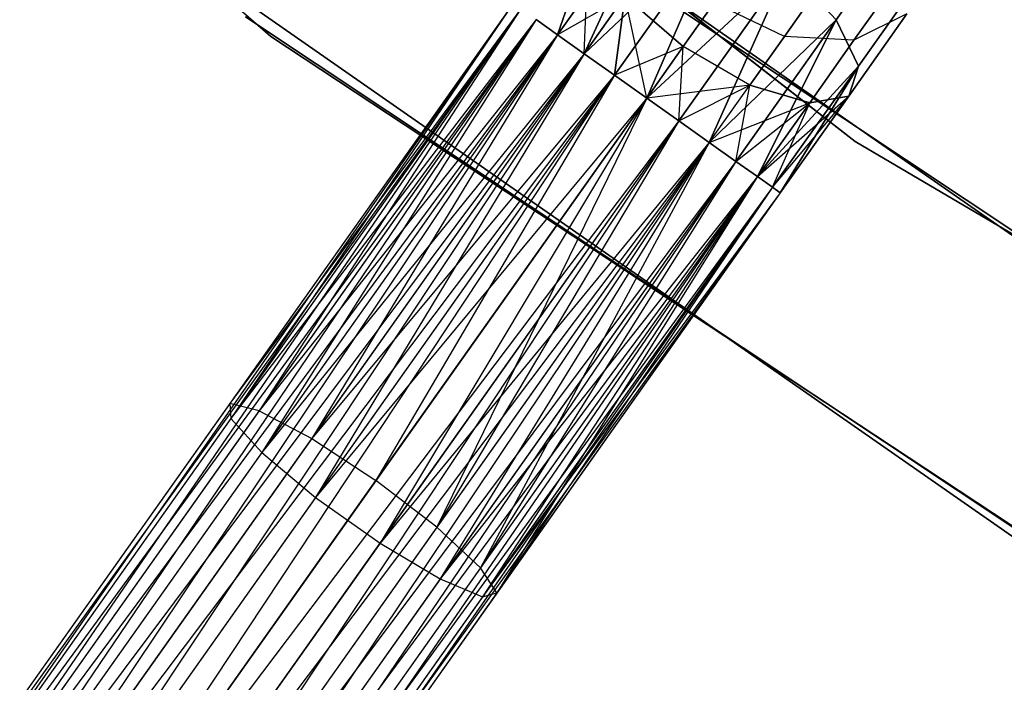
# Model space of a CAD drawing. Extents: x -91 to 91, y -91 to 262.
# Tile 26 of 256: x -39.9 to -33.93, y -54.51 to -50.49. Entities that reach past the tile are written whole.
import ezdxf

# ---------------------------------------------------------------- set-up
doc = ezdxf.new("R2010")
doc.units = 0
doc.header["$LTSCALE"] = 25.4
doc.layers.get('0').update_dxf_attribs({"linetype": 'CONTINUOUS'})

# ---------------------------------------------------------------- blocks, each defined once
blk = doc.blocks.new('ETE0_STL_1')
at = {"color": 0}
for p, q in [((-44.6537, -45.1475, 158.5), (-38.3787, -50.5898, 158.5)), ((-38.3787, -50.5898, 159.5), (-44.6537, -45.1475, 159.5)), ((-44.6537, -45.1475, 158.5), (-38.3787, -50.5898, 158.5)), ((-38.3787, -50.5898, 159.5), (-44.6537, -45.1475, 159.5)), ((-41.2237, -46.243, 327.5076), (-34.8351, -51.2281, 327.5076)), ((-34.8351, -51.2281, 328.5076), (-41.2237, -46.243, 328.5076)), ((-41.2237, -46.243, 327.5076), (-34.8351, -51.2281, 327.5076)), ((-34.8351, -51.2281, 328.5076), (-41.2237, -46.243, 328.5076)), ((-32.0407, -53.0791, 330.5076), (-38.6948, -48.4429, 330.5076)), ((-38.6948, -48.4429, 321.0076), (-32.0407, -53.0791, 321.0076)), ((-38.6948, -48.4429, 321.0076), (-32.0407, -53.0791, 321.0076)), ((-32.0407, -53.0791, 330.5076), (-38.6948, -48.4429, 330.5076)), ((-37.6225, -49.2803, 159.5), (-30.8683, -53.7694, 159.5)), ((-30.8683, -53.7694, 169), (-37.6225, -49.2803, 169)), ((-30.8683, -53.7694, 169), (-37.6225, -49.2803, 169)), ((-37.6225, -49.2803, 159.5), (-30.8683, -53.7694, 159.5)), ((-39.631, -49.6149, 330.5076), (-32.8159, -54.3633, 330.5076)), ((-32.8159, -54.3633, 321.0076), (-39.631, -49.6149, 321.0076)), ((-39.631, -49.6149, 330.5076), (-32.8159, -54.3633, 330.5076)), ((-32.8159, -54.3633, 321.0076), (-39.631, -49.6149, 321.0076)), ((-36.032, -49.7227, 319.4683), (-36.6402, -50.5809, 319.2591)), ((-36.032, -49.7227, 319.4683), (-36.6402, -50.5809, 319.2591)), ((-36.6402, -50.5809, 170.7561), (-36.032, -49.7227, 170.5469)), ((-36.6402, -50.5809, 170.7561), (-36.032, -49.7227, 170.5469)), ((-36.032, -49.7227, 319.4683), (-36.4783, -50.6956, 319.1222)), ((-36.032, -49.7227, 319.4683), (-36.4783, -50.6956, 319.1222)), ((-36.4783, -50.6956, 170.8931), (-36.032, -49.7227, 170.5469)), ((-36.4783, -50.6956, 170.8931), (-36.032, -49.7227, 170.5469)), ((-34.4343, -49.7621, 320.0641), (-34.9499, -50.4896, 319.4683)), ((-34.4343, -49.7621, 320.0641), (-34.9499, -50.4896, 319.4683)), ((-34.9499, -50.4896, 170.5469), (-34.4343, -49.7621, 169.9511)), ((-34.9499, -50.4896, 170.5469), (-34.4343, -49.7621, 169.9511)), ((-35.637, -49.8983, 319.2628), (-36.4783, -50.6956, 319.1222)), ((-35.637, -49.8983, 319.2628), (-36.4783, -50.6956, 319.1222)), ((-36.4783, -50.6956, 170.8931), (-35.637, -49.8983, 170.7524)), ((-36.4783, -50.6956, 170.8931), (-35.637, -49.8983, 170.7524)), ((-35.637, -49.8983, 319.2628), (-36.2944, -50.8259, 319.0367)), ((-35.637, -49.8983, 319.2628), (-36.2944, -50.8259, 319.0367)), ((-36.2944, -50.8259, 170.9785), (-35.637, -49.8983, 170.7524)), ((-36.2944, -50.8259, 170.9785), (-35.637, -49.8983, 170.7524)), ((-35.637, -49.8983, 319.2628), (-36.0991, -50.9643, 319.0076)), ((-35.637, -49.8983, 319.2628), (-36.0991, -50.9643, 319.0076)), ((-36.0991, -50.9643, 171.0076), (-35.637, -49.8983, 170.7524)), ((-36.0991, -50.9643, 171.0076), (-35.637, -49.8983, 170.7524)), ((-36.4537, -50.0414, 320.6847), (-36.6402, -50.5809, 320.7561)), ((-36.4537, -50.0414, 320.6847), (-36.6402, -50.5809, 320.7561)), ((-36.6402, -50.5809, 169.2591), (-36.4537, -50.0414, 169.3306)), ((-36.6402, -50.5809, 169.2591), (-36.4537, -50.0414, 169.3306)), ((-36.4783, -50.6956, 169.1222), (-36.4537, -50.0414, 169.3306)), ((-36.4783, -50.6956, 169.1222), (-36.4537, -50.0414, 169.3306)), ((-34.3736, -50.1465, 320.3427), (-34.8152, -50.7698, 319.8322)), ((-34.3736, -50.1465, 320.3427), (-34.8152, -50.7698, 319.8322)), ((-34.8152, -50.7698, 170.183), (-34.3736, -50.1465, 169.6726)), ((-34.8152, -50.7698, 170.183), (-34.3736, -50.1465, 169.6726)), ((-35.2465, -50.1751, 319.2628), (-36.0991, -50.9643, 319.0076)), ((-35.2465, -50.1751, 319.2628), (-36.0991, -50.9643, 319.0076)), ((-36.0991, -50.9643, 171.0076), (-35.2465, -50.1751, 170.7524)), ((-36.0991, -50.9643, 171.0076), (-35.2465, -50.1751, 170.7524)), ((-35.2465, -50.1751, 319.2628), (-35.9039, -51.1027, 319.0367)), ((-35.2465, -50.1751, 319.2628), (-35.9039, -51.1027, 319.0367)), ((-35.9039, -51.1027, 170.9785), (-35.2465, -50.1751, 170.7524)), ((-35.9039, -51.1027, 170.9785), (-35.2465, -50.1751, 170.7524)), ((-35.2465, -50.1751, 319.2628), (-35.72, -51.233, 319.1222)), ((-35.2465, -50.1751, 319.2628), (-35.72, -51.233, 319.1222)), ((-35.72, -51.233, 170.8931), (-35.2465, -50.1751, 170.7524)), ((-35.72, -51.233, 170.8931), (-35.2465, -50.1751, 170.7524)), ((-35.2465, -50.1751, 319.2628), (-34.9499, -50.4896, 319.4683)), ((-35.2465, -50.1751, 319.2628), (-34.9499, -50.4896, 319.4683)), ((-34.9499, -50.4896, 170.5469), (-35.2465, -50.1751, 170.7524)), ((-34.9499, -50.4896, 170.5469), (-35.2465, -50.1751, 170.7524)), ((-36.2317, -50.3476, 320.9779), (-36.6402, -50.5809, 320.7561)), ((-36.2317, -50.3476, 320.9779), (-36.6402, -50.5809, 320.7561)), ((-36.2317, -50.3476, 320.9779), (-36.4783, -50.6956, 320.8931)), ((-36.2317, -50.3476, 320.9779), (-36.4783, -50.6956, 320.8931)), ((-36.4783, -50.6956, 169.1222), (-36.2317, -50.3476, 169.0373)), ((-36.4783, -50.6956, 169.1222), (-36.2317, -50.3476, 169.0373)), ((-36.2317, -50.3476, 320.9779), (-36.2944, -50.8259, 320.9785)), ((-36.2317, -50.3476, 320.9779), (-36.2944, -50.8259, 320.9785)), ((-36.2944, -50.8259, 169.0367), (-36.2317, -50.3476, 169.0373)), ((-36.2944, -50.8259, 169.0367), (-36.2317, -50.3476, 169.0373)), ((-35.8778, -50.6521, 321.0837), (-36.2317, -50.3476, 320.9779)), ((-35.8778, -50.6521, 321.0837), (-36.2317, -50.3476, 320.9779)), ((-36.2317, -50.3476, 169.0373), (-35.8778, -50.6521, 168.9315)), ((-36.0991, -50.9643, 169.0076), (-36.2317, -50.3476, 169.0373)), ((-36.0991, -50.9643, 169.0076), (-36.2317, -50.3476, 169.0373)), ((-36.2317, -50.3476, 169.0373), (-35.8778, -50.6521, 168.9315)), ((-36.9091, -50.3903, 170.1281), (-41.3566, -56.6661, 170.1281)), ((-36.9091, -50.3903, 170.1281), (-41.3566, -56.6661, 170.1281)), ((-36.9091, -50.3903, 169.8871), (-41.3566, -56.6661, 170.1281)), ((-36.9091, -50.3903, 169.8871), (-41.3566, -56.6661, 170.1281)), ((-36.9091, -50.3903, 169.8871), (-41.3096, -56.6994, 169.653)), ((-36.9091, -50.3903, 169.8871), (-41.3096, -56.6994, 169.653)), ((-36.9091, -50.3903, 319.8871), (-38.6279, -52.8157, 319.6635)), ((-36.9091, -50.3903, 320.1281), (-38.6279, -52.8157, 319.6635)), ((-36.9091, -50.3903, 320.1281), (-38.6279, -52.8157, 319.6635)), ((-36.9091, -50.3903, 319.8871), (-38.6279, -52.8157, 319.6635)), ((-36.9091, -50.3903, 320.1281), (-38.6219, -52.907, 320.1334)), ((-36.9091, -50.3903, 320.1281), (-38.6219, -52.907, 320.1334)), ((-35.8778, -50.6521, 321.0837), (-35.6903, -50.3874, 321.3005)), ((-35.8778, -50.6521, 321.0837), (-35.6903, -50.3874, 321.3005)), ((-35.6903, -50.3874, 168.7147), (-35.8778, -50.6521, 168.9315)), ((-35.6903, -50.3874, 168.7147), (-35.8778, -50.6521, 168.9315)), ((-35.2643, -50.59, 321.2195), (-35.6903, -50.3874, 321.3005)), ((-35.2643, -50.59, 321.2195), (-35.6903, -50.3874, 321.3005)), ((-35.2643, -50.59, 168.7957), (-35.6903, -50.3874, 168.7147)), ((-35.2643, -50.59, 168.7957), (-35.6903, -50.3874, 168.7147)), ((-35.1246, -50.3929, 321.5811), (-35.2643, -50.59, 321.2195)), ((-35.1246, -50.3929, 321.5811), (-35.2643, -50.59, 321.2195)), ((-35.2643, -50.59, 168.7957), (-35.1246, -50.3929, 168.4341)), ((-35.2643, -50.59, 168.7957), (-35.1246, -50.3929, 168.4341)), ((-34.6627, -50.3608, 321.4596), (-34.8422, -50.614, 320.9951)), ((-34.6627, -50.3608, 321.4596), (-34.8422, -50.614, 320.9951)), ((-34.8422, -50.614, 169.0201), (-34.6627, -50.3608, 168.5556)), ((-34.8422, -50.614, 169.0201), (-34.6627, -50.3608, 168.5556)), ((-36.862, -50.4237, 170.3622), (-41.3566, -56.6661, 170.1281)), ((-36.862, -50.4237, 170.3622), (-41.3566, -56.6661, 170.1281)), ((-36.862, -50.4237, 169.653), (-41.3096, -56.6994, 169.653)), ((-36.862, -50.4237, 169.653), (-41.3096, -56.6994, 169.653)), ((-36.862, -50.4237, 170.3622), (-41.2182, -56.7642, 170.5757)), ((-36.862, -50.4237, 170.3622), (-41.2182, -56.7642, 170.5757)), ((-36.862, -50.4237, 319.653), (-38.6279, -52.8157, 319.6635)), ((-36.862, -50.4237, 319.653), (-38.6279, -52.8157, 319.6635)), ((-36.862, -50.4237, 320.3622), (-38.6219, -52.907, 320.1334)), ((-36.862, -50.4237, 320.3622), (-38.6219, -52.907, 320.1334)), ((-36.862, -50.4237, 319.653), (-38.4507, -52.8592, 319.2211)), ((-36.862, -50.4237, 319.653), (-38.4507, -52.8592, 319.2211)), ((-34.5207, -50.454, 320.6786), (-34.8733, -50.9515, 320.2712)), ((-34.5207, -50.454, 320.6786), (-34.8733, -50.9515, 320.2712)), ((-34.8733, -50.9515, 169.744), (-34.5207, -50.454, 169.3366)), ((-34.8733, -50.9515, 169.744), (-34.5207, -50.454, 169.3366)), ((-34.5207, -50.454, 320.6786), (-34.8422, -50.614, 320.9951)), ((-34.5207, -50.454, 320.6786), (-34.8422, -50.614, 320.9951)), ((-34.5207, -50.454, 169.3366), (-34.8422, -50.614, 169.0201)), ((-34.5207, -50.454, 169.3366), (-34.8422, -50.614, 169.0201)), ((-36.7706, -50.4884, 169.4395), (-41.3096, -56.6994, 169.653)), ((-36.7706, -50.4884, 169.4395), (-41.3096, -56.6994, 169.653)), ((-36.7706, -50.4884, 170.5757), (-41.2182, -56.7642, 170.5757)), ((-36.7706, -50.4884, 170.5757), (-41.2182, -56.7642, 170.5757)), ((-36.7706, -50.4884, 169.4395), (-41.0877, -56.8566, 169.2591)), ((-36.7706, -50.4884, 169.4395), (-41.0877, -56.8566, 169.2591)), ((-36.7706, -50.4884, 320.5757), (-38.6219, -52.907, 320.1334)), ((-36.7706, -50.4884, 320.5757), (-38.6219, -52.907, 320.1334)), ((-31.6151, -55.0703, 159.5), (-38.5328, -50.4725, 159.5)), ((-38.5328, -50.4725, 169), (-31.6151, -55.0703, 169)), ((-31.6151, -55.0703, 159.5), (-38.5328, -50.4725, 159.5)), ((-38.5328, -50.4725, 169), (-31.6151, -55.0703, 169)), ((-36.7706, -50.4884, 319.4395), (-38.4507, -52.8592, 319.2211)), ((-36.7706, -50.4884, 319.4395), (-38.4507, -52.8592, 319.2211)), ((-36.7706, -50.4884, 320.5757), (-38.4341, -53.1123, 320.5228)), ((-36.7706, -50.4884, 320.5757), (-38.4341, -53.1123, 320.5228)), ((-36.7706, -50.4884, 320.5757), (-36.6402, -50.5809, 320.7561)), ((-36.6402, -50.5809, 319.2591), (-36.7706, -50.4884, 319.4395)), ((-36.7706, -50.4884, 320.5757), (-36.6402, -50.5809, 320.7561)), ((-36.6402, -50.5809, 319.2591), (-36.7706, -50.4884, 319.4395)), ((-36.6402, -50.5809, 170.7561), (-36.7706, -50.4884, 170.5757)), ((-36.7706, -50.4884, 169.4395), (-36.6402, -50.5809, 169.2591)), ((-36.7706, -50.4884, 169.4395), (-36.6402, -50.5809, 169.2591)), ((-36.6402, -50.5809, 170.7561), (-36.7706, -50.4884, 170.5757)), ((-34.9499, -50.4896, 319.4683), (-35.72, -51.233, 319.1222)), ((-34.9499, -50.4896, 319.4683), (-35.72, -51.233, 319.1222)), ((-35.72, -51.233, 170.8931), (-34.9499, -50.4896, 170.5469)), ((-35.72, -51.233, 170.8931), (-34.9499, -50.4896, 170.5469)), ((-34.9499, -50.4896, 319.4683), (-35.5581, -51.3477, 319.2591)), ((-34.9499, -50.4896, 319.4683), (-35.5581, -51.3477, 319.2591)), ((-35.5581, -51.3477, 170.7561), (-34.9499, -50.4896, 170.5469)), ((-35.5581, -51.3477, 170.7561), (-34.9499, -50.4896, 170.5469)), ((-34.9499, -50.4896, 319.4683), (-35.4277, -51.4402, 319.4395)), ((-34.9499, -50.4896, 319.4683), (-35.4277, -51.4402, 319.4395)), ((-35.4277, -51.4402, 170.5757), (-34.9499, -50.4896, 170.5469)), ((-35.4277, -51.4402, 170.5757), (-34.9499, -50.4896, 170.5469)), ((-34.9499, -50.4896, 319.4683), (-34.8152, -50.7698, 319.8322)), ((-34.9499, -50.4896, 319.4683), (-34.8152, -50.7698, 319.8322)), ((-34.8152, -50.7698, 170.183), (-34.9499, -50.4896, 170.5469)), ((-34.8152, -50.7698, 170.183), (-34.9499, -50.4896, 170.5469)), ((-36.6402, -50.5809, 170.7561), (-41.2182, -56.7642, 170.5757)), ((-36.6402, -50.5809, 170.7561), (-41.2182, -56.7642, 170.5757)), ((-36.6402, -50.5809, 169.2591), (-41.0877, -56.8566, 169.2591)), ((-36.6402, -50.5809, 169.2591), (-41.0877, -56.8566, 169.2591)), ((-36.6402, -50.5809, 170.7561), (-40.9259, -56.9713, 170.8931)), ((-36.6402, -50.5809, 170.7561), (-40.9259, -56.9713, 170.8931)), ((-36.6402, -50.5809, 319.2591), (-38.4507, -52.8592, 319.2211)), ((-36.6402, -50.5809, 319.2591), (-38.4507, -52.8592, 319.2211)), ((-36.6402, -50.5809, 320.7561), (-38.4341, -53.1123, 320.5228)), ((-36.6402, -50.5809, 320.7561), (-38.4341, -53.1123, 320.5228)), ((-36.6402, -50.5809, 319.2591), (-38.131, -53.0276, 318.9072)), ((-36.6402, -50.5809, 319.2591), (-38.131, -53.0276, 318.9072)), ((-36.6402, -50.5809, 320.7561), (-36.4783, -50.6956, 320.8931)), ((-36.4783, -50.6956, 319.1222), (-36.6402, -50.5809, 319.2591)), ((-36.6402, -50.5809, 320.7561), (-36.4783, -50.6956, 320.8931)), ((-36.4783, -50.6956, 319.1222), (-36.6402, -50.5809, 319.2591)), ((-36.4783, -50.6956, 170.8931), (-36.6402, -50.5809, 170.7561)), ((-36.6402, -50.5809, 169.2591), (-36.4783, -50.6956, 169.1222)), ((-36.6402, -50.5809, 169.2591), (-36.4783, -50.6956, 169.1222)), ((-36.4783, -50.6956, 170.8931), (-36.6402, -50.5809, 170.7561)), ((-38.3787, -50.5898, 158.5), (-38.3787, -50.5898, 159.5)), ((-38.3787, -50.5898, 158.5), (-31.4471, -55.1664, 158.5)), ((-31.4471, -55.1664, 159.5), (-38.3787, -50.5898, 159.5)), ((-38.3787, -50.5898, 158.5), (-38.3787, -50.5898, 159.5)), ((-38.3787, -50.5898, 158.5), (-31.4471, -55.1664, 158.5)), ((-31.4471, -55.1664, 159.5), (-38.3787, -50.5898, 159.5)), ((-35.2643, -50.59, 321.2195), (-35.4733, -50.885, 320.9779)), ((-35.2643, -50.59, 321.2195), (-35.4733, -50.885, 320.9779)), ((-35.4733, -50.885, 169.0373), (-35.2643, -50.59, 168.7957)), ((-35.4733, -50.885, 169.0373), (-35.2643, -50.59, 168.7957)), ((-34.8422, -50.614, 320.9951), (-35.2643, -50.59, 321.2195)), ((-34.8422, -50.614, 320.9951), (-35.2643, -50.59, 321.2195)), ((-34.8422, -50.614, 169.0201), (-35.2643, -50.59, 168.7957)), ((-34.8422, -50.614, 169.0201), (-35.2643, -50.59, 168.7957)), ((-34.8422, -50.614, 320.9951), (-35.1108, -50.9931, 320.6847)), ((-34.8422, -50.614, 320.9951), (-35.1108, -50.9931, 320.6847)), ((-35.1108, -50.9931, 169.3306), (-34.8422, -50.614, 169.0201)), ((-35.1108, -50.9931, 169.3306), (-34.8422, -50.614, 169.0201)), ((-36.4783, -50.6956, 169.1222), (-41.0877, -56.8566, 169.2591)), ((-36.4783, -50.6956, 169.1222), (-41.0877, -56.8566, 169.2591)), ((-36.4783, -50.6956, 170.8931), (-40.9259, -56.9713, 170.8931)), ((-36.4783, -50.6956, 170.8931), (-40.9259, -56.9713, 170.8931)), ((-36.4783, -50.6956, 169.1222), (-40.742, -57.1017, 169.0367)), ((-36.4783, -50.6956, 169.1222), (-40.742, -57.1017, 169.0367)), ((-36.4783, -50.6956, 320.8931), (-38.4341, -53.1123, 320.5228)), ((-36.4783, -50.6956, 320.8931), (-38.4341, -53.1123, 320.5228)), ((-36.4783, -50.6956, 319.1222), (-38.131, -53.0276, 318.9072)), ((-36.4783, -50.6956, 319.1222), (-38.131, -53.0276, 318.9072)), ((-36.4783, -50.6956, 320.8931), (-38.1076, -53.3845, 320.7428)), ((-36.4783, -50.6956, 320.8931), (-38.1076, -53.3845, 320.7428)), ((-36.4783, -50.6956, 320.8931), (-36.2944, -50.8259, 320.9785)), ((-36.2944, -50.8259, 319.0367), (-36.4783, -50.6956, 319.1222)), ((-36.4783, -50.6956, 320.8931), (-36.2944, -50.8259, 320.9785)), ((-36.2944, -50.8259, 319.0367), (-36.4783, -50.6956, 319.1222)), ((-36.2944, -50.8259, 170.9785), (-36.4783, -50.6956, 170.8931)), ((-36.4783, -50.6956, 169.1222), (-36.2944, -50.8259, 169.0367)), ((-36.4783, -50.6956, 169.1222), (-36.2944, -50.8259, 169.0367)), ((-36.2944, -50.8259, 170.9785), (-36.4783, -50.6956, 170.8931)), ((-35.8778, -50.6521, 321.0837), (-36.2944, -50.8259, 320.9785)), ((-35.8778, -50.6521, 321.0837), (-36.2944, -50.8259, 320.9785)), ((-36.0991, -50.9643, 321.0076), (-35.8778, -50.6521, 321.0837)), ((-36.0991, -50.9643, 321.0076), (-35.8778, -50.6521, 321.0837)), ((-35.8778, -50.6521, 168.9315), (-36.0991, -50.9643, 169.0076)), ((-35.8778, -50.6521, 168.9315), (-36.0991, -50.9643, 169.0076)), ((-35.9039, -51.1027, 169.0367), (-35.8778, -50.6521, 168.9315)), ((-35.9039, -51.1027, 169.0367), (-35.8778, -50.6521, 168.9315)), ((-35.4733, -50.885, 320.9779), (-35.8778, -50.6521, 321.0837)), ((-35.4733, -50.885, 320.9779), (-35.8778, -50.6521, 321.0837)), ((-35.4733, -50.885, 169.0373), (-35.8778, -50.6521, 168.9315)), ((-35.4733, -50.885, 169.0373), (-35.8778, -50.6521, 168.9315)), ((-36.2944, -50.8259, 170.9785), (-40.9259, -56.9713, 170.8931)), ((-36.2944, -50.8259, 170.9785), (-40.9259, -56.9713, 170.8931)), ((-36.2944, -50.8259, 169.0367), (-40.742, -57.1017, 169.0367)), ((-36.2944, -50.8259, 169.0367), (-40.742, -57.1017, 169.0367)), ((-40.5467, -57.2401, 171.0076), (-36.2944, -50.8259, 170.9785)), ((-40.5467, -57.2401, 171.0076), (-36.2944, -50.8259, 170.9785)), ((-36.2944, -50.8259, 319.0367), (-38.131, -53.0276, 318.9072)), ((-36.2944, -50.8259, 319.0367), (-38.131, -53.0276, 318.9072)), ((-36.2944, -50.8259, 320.9785), (-38.1076, -53.3845, 320.7428)), ((-36.2944, -50.8259, 320.9785), (-38.1076, -53.3845, 320.7428)), ((-36.2944, -50.8259, 319.0367), (-37.7419, -53.2824, 318.794)), ((-36.2944, -50.8259, 319.0367), (-37.7419, -53.2824, 318.794)), ((-36.2944, -50.8259, 320.9785), (-36.0991, -50.9643, 321.0076)), ((-36.0991, -50.9643, 319.0076), (-36.2944, -50.8259, 319.0367)), ((-36.2944, -50.8259, 320.9785), (-36.0991, -50.9643, 321.0076)), ((-36.0991, -50.9643, 319.0076), (-36.2944, -50.8259, 319.0367)), ((-36.2944, -50.8259, 169.0367), (-36.0991, -50.9643, 169.0076)), ((-36.0991, -50.9643, 171.0076), (-36.2944, -50.8259, 170.9785)), ((-36.2944, -50.8259, 169.0367), (-36.0991, -50.9643, 169.0076)), ((-36.0991, -50.9643, 171.0076), (-36.2944, -50.8259, 170.9785)), ((-34.8152, -50.7698, 319.8322), (-35.4277, -51.4402, 319.4395)), ((-34.8152, -50.7698, 319.8322), (-35.4277, -51.4402, 319.4395)), ((-35.4277, -51.4402, 170.5757), (-34.8152, -50.7698, 170.183)), ((-35.4277, -51.4402, 170.5757), (-34.8152, -50.7698, 170.183)), ((-34.8152, -50.7698, 319.8322), (-35.3363, -51.5049, 319.653)), ((-34.8152, -50.7698, 319.8322), (-35.3363, -51.5049, 319.653)), ((-35.3363, -51.5049, 170.3622), (-34.8152, -50.7698, 170.183)), ((-35.3363, -51.5049, 170.3622), (-34.8152, -50.7698, 170.183)), ((-34.8152, -50.7698, 319.8322), (-35.2892, -51.5383, 319.8871)), ((-34.8152, -50.7698, 319.8322), (-35.2892, -51.5383, 319.8871)), ((-35.2892, -51.5383, 170.1281), (-34.8152, -50.7698, 170.183)), ((-35.2892, -51.5383, 170.1281), (-34.8152, -50.7698, 170.183)), ((-34.8152, -50.7698, 319.8322), (-34.8733, -50.9515, 320.2712)), ((-34.8152, -50.7698, 319.8322), (-34.8733, -50.9515, 320.2712)), ((-34.8733, -50.9515, 169.744), (-34.8152, -50.7698, 170.183)), ((-34.8733, -50.9515, 169.744), (-34.8152, -50.7698, 170.183)), ((-35.4733, -50.885, 320.9779), (-36.0991, -50.9643, 321.0076)), ((-35.4733, -50.885, 320.9779), (-36.0991, -50.9643, 321.0076)), ((-35.9039, -51.1027, 320.9785), (-35.4733, -50.885, 320.9779)), ((-35.9039, -51.1027, 320.9785), (-35.4733, -50.885, 320.9779)), ((-35.9039, -51.1027, 169.0367), (-35.4733, -50.885, 169.0373)), ((-35.9039, -51.1027, 169.0367), (-35.4733, -50.885, 169.0373)), ((-35.72, -51.233, 320.8931), (-35.4733, -50.885, 320.9779)), ((-35.72, -51.233, 320.8931), (-35.4733, -50.885, 320.9779)), ((-35.72, -51.233, 169.1222), (-35.4733, -50.885, 169.0373)), ((-35.72, -51.233, 169.1222), (-35.4733, -50.885, 169.0373)), ((-35.5581, -51.3477, 169.2591), (-35.4733, -50.885, 169.0373)), ((-35.5581, -51.3477, 169.2591), (-35.4733, -50.885, 169.0373)), ((-35.4733, -50.885, 320.9779), (-35.1108, -50.9931, 320.6847)), ((-35.4733, -50.885, 320.9779), (-35.1108, -50.9931, 320.6847)), ((-35.1108, -50.9931, 169.3306), (-35.4733, -50.885, 169.0373)), ((-35.1108, -50.9931, 169.3306), (-35.4733, -50.885, 169.0373)), ((-36.0991, -50.9643, 169.0076), (-40.5467, -57.2401, 169.0076)), ((-36.0991, -50.9643, 169.0076), (-40.5467, -57.2401, 169.0076)), ((-36.0991, -50.9643, 171.0076), (-40.5467, -57.2401, 171.0076)), ((-36.0991, -50.9643, 171.0076), (-40.5467, -57.2401, 171.0076)), ((-36.0991, -50.9643, 321.0076), (-38.1076, -53.3845, 320.7428)), ((-36.0991, -50.9643, 321.0076), (-38.1076, -53.3845, 320.7428)), ((-37.7419, -53.2824, 318.794), (-36.0991, -50.9643, 319.0076)), ((-37.7419, -53.2824, 318.794), (-36.0991, -50.9643, 319.0076)), ((-36.0991, -50.9643, 321.0076), (-37.7171, -53.6612, 320.7428)), ((-36.0991, -50.9643, 321.0076), (-37.7171, -53.6612, 320.7428)), ((-36.0991, -50.9643, 319.0076), (-37.3727, -53.5651, 318.9072)), ((-36.0991, -50.9643, 319.0076), (-37.3727, -53.5651, 318.9072)), ((-35.9039, -51.1027, 319.0367), (-36.0991, -50.9643, 319.0076)), ((-36.0991, -50.9643, 321.0076), (-35.9039, -51.1027, 320.9785)), ((-35.9039, -51.1027, 319.0367), (-36.0991, -50.9643, 319.0076)), ((-36.0991, -50.9643, 321.0076), (-35.9039, -51.1027, 320.9785)), ((-36.0991, -50.9643, 169.0076), (-35.9039, -51.1027, 169.0367)), ((-35.9039, -51.1027, 170.9785), (-36.0991, -50.9643, 171.0076)), ((-35.9039, -51.1027, 170.9785), (-36.0991, -50.9643, 171.0076)), ((-36.0991, -50.9643, 169.0076), (-35.9039, -51.1027, 169.0367)), ((-35.72, -51.233, 320.8931), (-35.1108, -50.9931, 320.6847)), ((-35.72, -51.233, 320.8931), (-35.1108, -50.9931, 320.6847)), ((-35.5581, -51.3477, 320.7561), (-35.1108, -50.9931, 320.6847)), ((-35.5581, -51.3477, 320.7561), (-35.1108, -50.9931, 320.6847)), ((-35.5581, -51.3477, 169.2591), (-35.1108, -50.9931, 169.3306)), ((-35.5581, -51.3477, 169.2591), (-35.1108, -50.9931, 169.3306)), ((-35.4277, -51.4402, 320.5757), (-34.8733, -50.9515, 320.2712)), ((-35.4277, -51.4402, 320.5757), (-34.8733, -50.9515, 320.2712)), ((-35.1108, -50.9931, 320.6847), (-35.4277, -51.4402, 320.5757)), ((-35.1108, -50.9931, 320.6847), (-35.4277, -51.4402, 320.5757)), ((-35.4277, -51.4402, 169.4395), (-35.1108, -50.9931, 169.3306)), ((-35.4277, -51.4402, 169.4395), (-35.1108, -50.9931, 169.3306)), ((-35.3363, -51.5049, 320.3622), (-34.8733, -50.9515, 320.2712)), ((-35.3363, -51.5049, 320.3622), (-34.8733, -50.9515, 320.2712)), ((-35.3363, -51.5049, 169.653), (-34.8733, -50.9515, 169.744)), ((-35.3363, -51.5049, 169.653), (-34.8733, -50.9515, 169.744)), ((-35.3363, -51.5049, 169.653), (-35.1108, -50.9931, 169.3306)), ((-35.3363, -51.5049, 169.653), (-35.1108, -50.9931, 169.3306)), ((-34.8733, -50.9515, 320.2712), (-35.2892, -51.5383, 319.8871)), ((-34.8733, -50.9515, 320.2712), (-35.2892, -51.5383, 320.1281)), ((-34.8733, -50.9515, 320.2712), (-35.2892, -51.5383, 319.8871)), ((-34.8733, -50.9515, 320.2712), (-35.2892, -51.5383, 320.1281)), ((-35.2892, -51.5383, 169.8871), (-34.8733, -50.9515, 169.744)), ((-35.2892, -51.5383, 170.1281), (-34.8733, -50.9515, 169.744)), ((-35.2892, -51.5383, 170.1281), (-34.8733, -50.9515, 169.744)), ((-35.2892, -51.5383, 169.8871), (-34.8733, -50.9515, 169.744)), ((-34.8733, -50.9515, 320.2712), (-35.1108, -50.9931, 320.6847)), ((-34.8733, -50.9515, 320.2712), (-35.1108, -50.9931, 320.6847)), ((-35.1108, -50.9931, 169.3306), (-34.8733, -50.9515, 169.744)), ((-35.1108, -50.9931, 169.3306), (-34.8733, -50.9515, 169.744)), ((-35.9039, -51.1027, 170.9785), (-40.5467, -57.2401, 171.0076)), ((-35.9039, -51.1027, 170.9785), (-40.5467, -57.2401, 171.0076)), ((-35.9039, -51.1027, 169.0367), (-40.3514, -57.3784, 169.0367)), ((-35.9039, -51.1027, 169.0367), (-40.3514, -57.3784, 169.0367)), ((-35.9039, -51.1027, 170.9785), (-40.1675, -57.5088, 170.8931)), ((-35.9039, -51.1027, 170.9785), (-40.1675, -57.5088, 170.8931)), ((-35.9039, -51.1027, 320.9785), (-37.7171, -53.6612, 320.7428)), ((-35.9039, -51.1027, 320.9785), (-37.7171, -53.6612, 320.7428)), ((-35.9039, -51.1027, 319.0367), (-37.3727, -53.5651, 318.9072)), ((-35.9039, -51.1027, 319.0367), (-37.3727, -53.5651, 318.9072)), ((-35.72, -51.233, 319.1222), (-35.9039, -51.1027, 319.0367)), ((-35.9039, -51.1027, 320.9785), (-35.72, -51.233, 320.8931)), ((-35.72, -51.233, 319.1222), (-35.9039, -51.1027, 319.0367)), ((-35.9039, -51.1027, 320.9785), (-35.72, -51.233, 320.8931)), ((-35.9039, -51.1027, 169.0367), (-35.72, -51.233, 169.1222)), ((-35.72, -51.233, 170.8931), (-35.9039, -51.1027, 170.9785)), ((-35.72, -51.233, 170.8931), (-35.9039, -51.1027, 170.9785)), ((-35.9039, -51.1027, 169.0367), (-35.72, -51.233, 169.1222)), ((-35.72, -51.233, 169.1222), (-40.3514, -57.3784, 169.0367)), ((-35.72, -51.233, 169.1222), (-40.3514, -57.3784, 169.0367)), ((-35.72, -51.233, 170.8931), (-40.1675, -57.5088, 170.8931)), ((-35.72, -51.233, 170.8931), (-40.1675, -57.5088, 170.8931)), ((-35.72, -51.233, 169.1222), (-40.0057, -57.6235, 169.2591)), ((-35.72, -51.233, 169.1222), (-40.0057, -57.6235, 169.2591)), ((-35.72, -51.233, 320.8931), (-37.7171, -53.6612, 320.7428)), ((-35.72, -51.233, 320.8931), (-37.7171, -53.6612, 320.7428)), ((-35.72, -51.233, 319.1222), (-37.3727, -53.5651, 318.9072)), ((-35.72, -51.233, 319.1222), (-37.3727, -53.5651, 318.9072)), ((-35.72, -51.233, 320.8931), (-37.3521, -53.8791, 320.5228)), ((-35.72, -51.233, 320.8931), (-37.3521, -53.8791, 320.5228)), ((-35.72, -51.233, 319.1222), (-37.1078, -53.8109, 319.2211)), ((-35.72, -51.233, 319.1222), (-37.1078, -53.8109, 319.2211)), ((-35.5581, -51.3477, 319.2591), (-35.72, -51.233, 319.1222)), ((-35.72, -51.233, 320.8931), (-35.5581, -51.3477, 320.7561)), ((-35.5581, -51.3477, 319.2591), (-35.72, -51.233, 319.1222)), ((-35.72, -51.233, 320.8931), (-35.5581, -51.3477, 320.7561)), ((-35.72, -51.233, 169.1222), (-35.5581, -51.3477, 169.2591)), ((-35.5581, -51.3477, 170.7561), (-35.72, -51.233, 170.8931)), ((-35.5581, -51.3477, 170.7561), (-35.72, -51.233, 170.8931)), ((-35.72, -51.233, 169.1222), (-35.5581, -51.3477, 169.2591)), ((-34.8351, -51.2281, 327.5076), (-34.8351, -51.2281, 328.5076)), ((-34.8351, -51.2281, 327.5076), (-27.8505, -55.3367, 327.5076)), ((-27.8505, -55.3367, 328.5076), (-34.8351, -51.2281, 328.5076)), ((-34.8351, -51.2281, 327.5076), (-34.8351, -51.2281, 328.5076)), ((-34.8351, -51.2281, 327.5076), (-27.8505, -55.3367, 327.5076)), ((-27.8505, -55.3367, 328.5076), (-34.8351, -51.2281, 328.5076)), ((-35.5581, -51.3477, 170.7561), (-40.1675, -57.5088, 170.8931)), ((-35.5581, -51.3477, 170.7561), (-40.1675, -57.5088, 170.8931)), ((-35.5581, -51.3477, 169.2591), (-40.0057, -57.6235, 169.2591)), ((-35.5581, -51.3477, 169.2591), (-40.0057, -57.6235, 169.2591)), ((-35.5581, -51.3477, 170.7561), (-39.8752, -57.7159, 170.5757)), ((-35.5581, -51.3477, 170.7561), (-39.8752, -57.7159, 170.5757)), ((-35.5581, -51.3477, 320.7561), (-37.3521, -53.8791, 320.5228)), ((-35.5581, -51.3477, 320.7561), (-37.3521, -53.8791, 320.5228)), ((-35.5581, -51.3477, 319.2591), (-37.1078, -53.8109, 319.2211)), ((-35.5581, -51.3477, 319.2591), (-37.1078, -53.8109, 319.2211)), ((-35.4277, -51.4402, 319.4395), (-35.5581, -51.3477, 319.2591)), ((-35.5581, -51.3477, 320.7561), (-35.4277, -51.4402, 320.5757)), ((-35.4277, -51.4402, 319.4395), (-35.5581, -51.3477, 319.2591)), ((-35.5581, -51.3477, 320.7561), (-35.4277, -51.4402, 320.5757)), ((-35.5581, -51.3477, 169.2591), (-35.4277, -51.4402, 169.4395)), ((-35.4277, -51.4402, 170.5757), (-35.5581, -51.3477, 170.7561)), ((-35.4277, -51.4402, 170.5757), (-35.5581, -51.3477, 170.7561)), ((-35.5581, -51.3477, 169.2591), (-35.4277, -51.4402, 169.4395)), ((-35.4277, -51.4402, 169.4395), (-40.0057, -57.6235, 169.2591)), ((-35.4277, -51.4402, 169.4395), (-40.0057, -57.6235, 169.2591)), ((-35.4277, -51.4402, 170.5757), (-39.8752, -57.7159, 170.5757)), ((-35.4277, -51.4402, 170.5757), (-39.8752, -57.7159, 170.5757)), ((-35.4277, -51.4402, 169.4395), (-39.7838, -57.7807, 169.653)), ((-35.4277, -51.4402, 169.4395), (-39.7838, -57.7807, 169.653)), ((-35.4277, -51.4402, 320.5757), (-37.3521, -53.8791, 320.5228)), ((-35.4277, -51.4402, 320.5757), (-37.3521, -53.8791, 320.5228)), ((-35.4277, -51.4402, 319.4395), (-37.1078, -53.8109, 319.2211)), ((-35.4277, -51.4402, 319.4395), (-37.1078, -53.8109, 319.2211)), ((-35.4277, -51.4402, 320.5757), (-37.0962, -53.9883, 320.1334)), ((-35.4277, -51.4402, 320.5757), (-37.0962, -53.9883, 320.1334)), ((-35.4277, -51.4402, 319.4395), (-37.008, -53.9637, 319.6635)), ((-35.4277, -51.4402, 319.4395), (-37.008, -53.9637, 319.6635)), ((-35.3363, -51.5049, 319.653), (-35.4277, -51.4402, 319.4395)), ((-35.4277, -51.4402, 320.5757), (-35.3363, -51.5049, 320.3622)), ((-35.3363, -51.5049, 319.653), (-35.4277, -51.4402, 319.4395)), ((-35.4277, -51.4402, 320.5757), (-35.3363, -51.5049, 320.3622)), ((-35.4277, -51.4402, 169.4395), (-35.3363, -51.5049, 169.653)), ((-35.3363, -51.5049, 170.3622), (-35.4277, -51.4402, 170.5757)), ((-35.3363, -51.5049, 170.3622), (-35.4277, -51.4402, 170.5757)), ((-35.4277, -51.4402, 169.4395), (-35.3363, -51.5049, 169.653)), ((-35.3363, -51.5049, 170.3622), (-39.8752, -57.7159, 170.5757)), ((-35.3363, -51.5049, 170.3622), (-39.8752, -57.7159, 170.5757)), ((-35.3363, -51.5049, 169.653), (-39.7838, -57.7807, 169.653)), ((-35.3363, -51.5049, 169.653), (-39.7838, -57.7807, 169.653)), ((-35.2892, -51.5383, 169.8871), (-39.7838, -57.7807, 169.653)), ((-35.2892, -51.5383, 169.8871), (-39.7838, -57.7807, 169.653)), ((-35.3363, -51.5049, 170.3622), (-39.7368, -57.814, 170.1281)), ((-35.3363, -51.5049, 170.3622), (-39.7368, -57.814, 170.1281)), ((-35.2892, -51.5383, 169.8871), (-39.7368, -57.814, 170.1281)), ((-35.2892, -51.5383, 169.8871), (-39.7368, -57.814, 170.1281)), ((-35.2892, -51.5383, 170.1281), (-39.7368, -57.814, 170.1281)), ((-35.2892, -51.5383, 170.1281), (-39.7368, -57.814, 170.1281)), ((-35.3363, -51.5049, 320.3622), (-37.0962, -53.9883, 320.1334)), ((-35.3363, -51.5049, 320.3622), (-37.0962, -53.9883, 320.1334)), ((-35.2892, -51.5383, 320.1281), (-37.0962, -53.9883, 320.1334)), ((-35.2892, -51.5383, 320.1281), (-37.0962, -53.9883, 320.1334)), ((-35.3363, -51.5049, 319.653), (-37.008, -53.9637, 319.6635)), ((-35.3363, -51.5049, 319.653), (-37.008, -53.9637, 319.6635)), ((-35.2892, -51.5383, 320.1281), (-37.008, -53.9637, 319.6635)), ((-35.2892, -51.5383, 319.8871), (-37.008, -53.9637, 319.6635)), ((-35.2892, -51.5383, 319.8871), (-37.008, -53.9637, 319.6635)), ((-35.2892, -51.5383, 320.1281), (-37.008, -53.9637, 319.6635)), ((-35.2892, -51.5383, 319.8871), (-35.3363, -51.5049, 319.653)), ((-35.3363, -51.5049, 320.3622), (-35.2892, -51.5383, 320.1281)), ((-35.2892, -51.5383, 319.8871), (-35.3363, -51.5049, 319.653)), ((-35.3363, -51.5049, 320.3622), (-35.2892, -51.5383, 320.1281)), ((-35.3363, -51.5049, 169.653), (-35.2892, -51.5383, 169.8871)), ((-35.2892, -51.5383, 170.1281), (-35.3363, -51.5049, 170.3622)), ((-35.2892, -51.5383, 170.1281), (-35.3363, -51.5049, 170.3622)), ((-35.3363, -51.5049, 169.653), (-35.2892, -51.5383, 169.8871)), ((-38.6279, -52.8157, 319.6635), (-40.3081, -55.1865, 318.998)), ((-38.6279, -52.8157, 319.6635), (-40.3081, -55.1865, 318.998)), ((-38.6279, -52.8157, 319.6635), (-38.6219, -52.907, 320.1334)), ((-38.4507, -52.8592, 319.2211), (-38.6279, -52.8157, 319.6635)), ((-38.6279, -52.8157, 319.6635), (-38.6219, -52.907, 320.1334)), ((-38.4507, -52.8592, 319.2211), (-38.6279, -52.8157, 319.6635)), ((-38.6219, -52.907, 320.1334), (-40.3423, -55.3345, 319.4519)), ((-38.6219, -52.907, 320.1334), (-40.3423, -55.3345, 319.4519)), ((-38.4507, -52.8592, 319.2211), (-40.0931, -55.1767, 318.5705)), ((-38.4507, -52.8592, 319.2211), (-40.0931, -55.1767, 318.5705)), ((-38.6219, -52.907, 320.1334), (-38.4341, -53.1123, 320.5228)), ((-38.6219, -52.907, 320.1334), (-38.4341, -53.1123, 320.5228)), ((-38.4507, -52.8592, 319.2211), (-38.131, -53.0276, 318.9072)), ((-38.4507, -52.8592, 319.2211), (-38.131, -53.0276, 318.9072)), ((-38.131, -53.0276, 318.9072), (-39.7465, -55.3072, 318.2673)), ((-38.131, -53.0276, 318.9072), (-39.7465, -55.3072, 318.2673)), ((-38.131, -53.0276, 318.9072), (-37.7419, -53.2824, 318.794)), ((-38.131, -53.0276, 318.9072), (-37.7419, -53.2824, 318.794)), ((-38.4341, -53.1123, 320.5228), (-40.1878, -55.5867, 319.8282)), ((-38.4341, -53.1123, 320.5228), (-40.1878, -55.5867, 319.8282)), ((-38.4341, -53.1123, 320.5228), (-38.1076, -53.3845, 320.7428)), ((-38.4341, -53.1123, 320.5228), (-38.1076, -53.3845, 320.7428)), ((-39.3478, -55.5483, 318.1579), (-37.7419, -53.2824, 318.794)), ((-39.3478, -55.5483, 318.1579), (-37.7419, -53.2824, 318.794)), ((-37.3727, -53.5651, 318.9072), (-37.7419, -53.2824, 318.794)), ((-37.3727, -53.5651, 318.9072), (-37.7419, -53.2824, 318.794)), ((-38.1076, -53.3845, 320.7428), (-39.88, -55.8855, 320.0407)), ((-38.1076, -53.3845, 320.7428), (-39.88, -55.8855, 320.0407)), ((-38.1076, -53.3845, 320.7428), (-37.7171, -53.6612, 320.7428)), ((-38.1076, -53.3845, 320.7428), (-37.7171, -53.6612, 320.7428)), ((-37.3727, -53.5651, 318.9072), (-38.9882, -55.8447, 318.2673)), ((-37.3727, -53.5651, 318.9072), (-38.9882, -55.8447, 318.2673)), ((-37.1078, -53.8109, 319.2211), (-37.3727, -53.5651, 318.9072)), ((-37.1078, -53.8109, 319.2211), (-37.3727, -53.5651, 318.9072)), ((-37.7171, -53.6612, 320.7428), (-39.4895, -56.1622, 320.0407)), ((-37.7171, -53.6612, 320.7428), (-39.4895, -56.1622, 320.0407)), ((-37.7171, -53.6612, 320.7428), (-37.3521, -53.8791, 320.5228)), ((-37.7171, -53.6612, 320.7428), (-37.3521, -53.8791, 320.5228)), ((-37.1078, -53.8109, 319.2211), (-38.7502, -56.1284, 318.5705)), ((-37.1078, -53.8109, 319.2211), (-38.7502, -56.1284, 318.5705)), ((-37.008, -53.9637, 319.6635), (-37.1078, -53.8109, 319.2211)), ((-37.008, -53.9637, 319.6635), (-37.1078, -53.8109, 319.2211)), ((-37.3521, -53.8791, 320.5228), (-39.1057, -56.3536, 319.8282)), ((-37.3521, -53.8791, 320.5228), (-39.1057, -56.3536, 319.8282)), ((-37.3521, -53.8791, 320.5228), (-37.0962, -53.9883, 320.1334)), ((-37.3521, -53.8791, 320.5228), (-37.0962, -53.9883, 320.1334)), ((-37.0962, -53.9883, 320.1334), (-38.8165, -56.4158, 319.4519)), ((-37.0962, -53.9883, 320.1334), (-38.8165, -56.4158, 319.4519)), ((-37.008, -53.9637, 319.6635), (-38.6882, -56.3345, 318.998)), ((-37.008, -53.9637, 319.6635), (-38.6882, -56.3345, 318.998)), ((-37.0962, -53.9883, 320.1334), (-37.008, -53.9637, 319.6635)), ((-37.0962, -53.9883, 320.1334), (-37.008, -53.9637, 319.6635))]:
    blk.add_line(p, q, dxfattribs=at)

msp = doc.modelspace()

# ---------------------------------------------------------------- block references
at = {"color": 253}
msp.add_blockref('ETE0_STL_1', (0, 0), dxfattribs=at)

doc.saveas('drawing.dxf')
